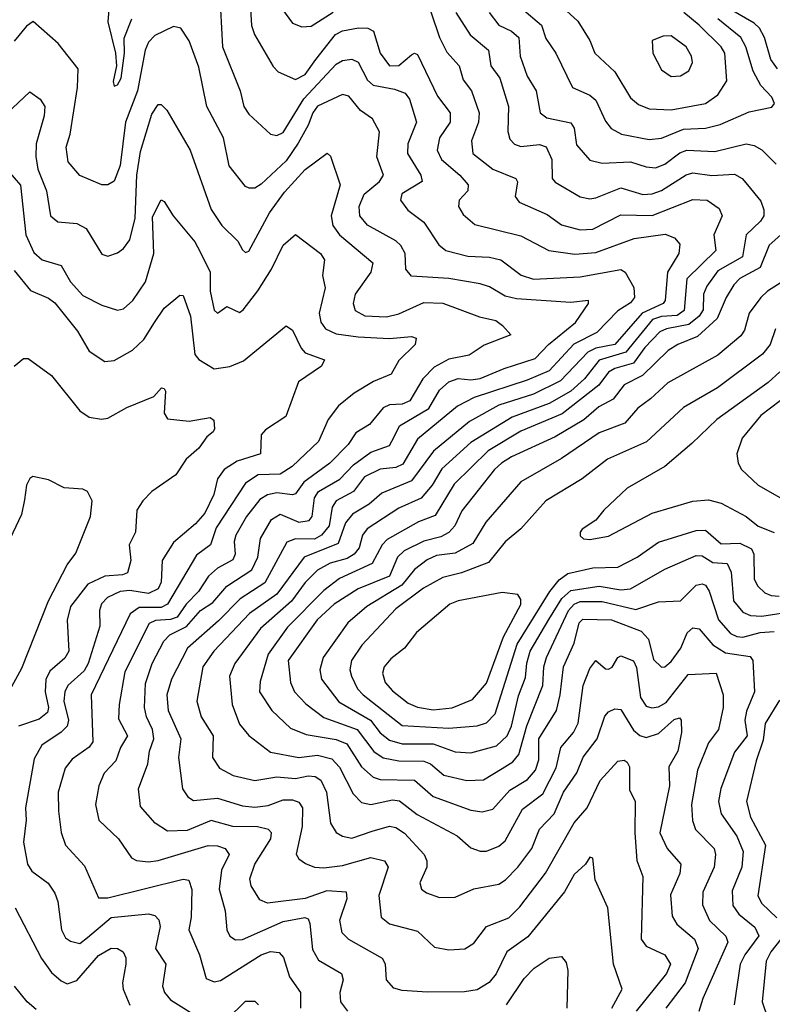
# Model space of a CAD drawing. Extents: x 1308313 to 1441400, y 959662 to 1036319.
# Tile 137 of 256: x 1333833 to 1336239, y 992897 to 996042. Entities that reach past the tile are written whole.
import ezdxf

# ---------------------------------------------------------------- set-up
doc = ezdxf.new("R2010")
doc.units = 0

msp = doc.modelspace()

# ---------------------------------------------------------------- linework, layer by layer
at = {"layer": '0CON10XD'}
for points in [[(1334566.7, 996145), (1334573.9, 996023.9), (1334583.4, 995995), (1334642.8, 995892.8), (1334659.2, 995875), (1334715, 995850.7), (1334745, 995866.7), (1334779.8, 995915), (1334841.9, 995995), (1334865, 996005.9), (1334915.6, 996015.6), (1334945.2, 996015.2), (1334963.8, 996005), (1334985.2, 995935), (1335015, 995894.7), (1335045, 995895.7), (1335085, 995929.6), (1335095, 995935.4), (1335105, 995930.9), (1335168, 995798), (1335209.3, 995745), (1335208.5, 995715), (1335174.7, 995665), (1335167.5, 995625), (1335180.8, 995595), (1335240.3, 995545), (1335266, 995515), (1335265.4, 995495), (1335237.7, 995465), (1335235.4, 995445), (1335250, 995420), (1335287.3, 995387.3), (1335435, 995351.4), (1335524.4, 995304.4), (1335607.2, 995292.8), (1335675, 995298.1), (1335797.4, 995342.6), (1335896.7, 995356.7), (1335925.8, 995345), (1335943.3, 995325), (1335940.4, 995295), (1335903.4, 995235), (1335896.4, 995145), (1335890.3, 995135), (1335822.4, 995105), (1335735.1, 995004.9), (1335675, 994992.7), (1335649.5, 994980.5), (1335561.6, 994888.4), (1335475, 994845.4), (1335365, 994810.7), (1335271.2, 994758.8), (1335155.9, 994664.1), (1335085, 994568.5), (1334990.8, 994529.2), (1334949.7, 994495), (1334897.2, 994462.8), (1334874.7, 994435.3), (1334851.3, 994368.7), (1334742.1, 994325), (1334655, 994207.3), (1334567.5, 994145), (1334453.5, 994025), (1334417.9, 993975), (1334399.5, 993865), (1334412.6, 993815), (1334451.8, 993755), (1334449.6, 993685), (1334471.3, 993651.3), (1334515, 993628.2), (1334585, 993612.2), (1334655, 993623), (1334715, 993618.5), (1334755, 993626.9), (1334777.8, 993625), (1334795, 993612.5), (1334814, 993575), (1334826.7, 993475), (1334845, 993445.4), (1334865, 993433.5), (1334895, 993428.1), (1334959.6, 993450.4), (1335015, 993466.2), (1335035, 993461.2), (1335063.1, 993443.1), (1335126.2, 993375), (1335134.6, 993355), (1335133.9, 993335), (1335111.8, 993285), (1335117.8, 993265), (1335133.2, 993253.3), (1335175, 993238), (1335225, 993238.7), (1335285, 993265.3), (1335365, 993281.2), (1335385.8, 993294.2), (1335425, 993335.3), (1335469.5, 993395), (1335495, 993456.8), (1335541.3, 993505), (1335571.1, 993575), (1335613.7, 993636.3), (1335634.1, 993685.9), (1335679, 993745), (1335703, 993817), (1335715, 993830.8), (1335735, 993841.2), (1335755, 993839.1), (1335795, 993772.8), (1335815, 993755.3), (1335835, 993749.6), (1335875, 993762.2), (1335925, 993806.9), (1335942.4, 993812.4), (1335947.8, 993805), (1335948.9, 993765), (1335936.5, 993705), (1335907.6, 993655), (1335910.2, 993595), (1335879.2, 993445), (1335902.7, 993395), (1335946.6, 993345), (1335943.2, 993315), (1335913.2, 993246.8), (1335918.1, 993178.1), (1335933.4, 993153.4), (1335989.8, 993105), (1336001.3, 993075), (1335960.4, 992965), (1335898.6, 992885)], [(1335510.9, 996135), (1335617.2, 996037.2), (1335655.4, 995975), (1335671.5, 995935), (1335735.6, 995875.6), (1335785, 995792.7), (1335811.4, 995771.4), (1335845, 995757.1), (1335915, 995754)], [(1334118, 996075), (1334114.4, 996035), (1334139.4, 995935), (1334141.9, 995895), (1334131.1, 995845), (1334135, 995830), (1334145, 995834), (1334157.5, 995855), (1334167.6, 995935), (1334166.7, 995983.3), (1334191.1, 996045)], [(1334474.7, 996074.7), (1334481.6, 995955), (1334537.8, 995815), (1334549.1, 995765), (1334565, 995740.5), (1334635, 995676.7), (1334655, 995671.8), (1334675, 995681.3), (1334740.6, 995789.4), (1334845, 995899.5), (1334865, 995911.9), (1334895, 995915.9), (1334915, 995906.8), (1334945, 995848.8), (1334962.5, 995832.5), (1335030.5, 995820.5), (1335065, 995807.5), (1335078.5, 995788.5), (1335101.4, 995715), (1335073.1, 995645), (1335072.2, 995615), (1335115.2, 995545.2), (1335119.6, 995525), (1335053.9, 995486.1), (1335050, 995465), (1335074.1, 995434.1), (1335125.2, 995395.2), (1335172.9, 995322.9), (1335194.8, 995304.8), (1335265, 995287), (1335335, 995283.9), (1335371.4, 995275), (1335435.5, 995225.5), (1335475, 995213.1), (1335625, 995220.8), (1335755, 995243.6), (1335768.5, 995235), (1335796.2, 995186.2), (1335797.9, 995155), (1335785, 995137.1), (1335745, 995112.4), (1335677.7, 995042.3), (1335604.5, 995005.5), (1335525, 994920.4), (1335455, 994890.5), (1335285.3, 994834.7), (1335232.2, 994807.8), (1335105, 994702.6), (1335057.7, 994622.3), (1335035, 994612), (1334985, 994606.1), (1334935, 994582), (1334899.6, 994535), (1334844.3, 994505), (1334832.1, 994485), (1334821.9, 994425), (1334797.5, 994395), (1334775, 994383), (1334715, 994383.6), (1334687.1, 994372.9), (1334616.9, 994243.1), (1334537.6, 994192.4), (1334468.3, 994121.7), (1334369, 994035), (1334317.6, 993935), (1334302.8, 993885), (1334307, 993835), (1334348.4, 993745), (1334340.6, 993685), (1334353.4, 993585), (1334370, 993560), (1334388.3, 993548.3), (1334465, 993555.2), (1334545, 993530.4), (1334585, 993526.4), (1334627.6, 993532.4), (1334675, 993550.2), (1334705, 993549.8), (1334725, 993542.7), (1334736.8, 993525), (1334736.3, 993465), (1334716.3, 993376.3), (1334725, 993361.4), (1334746.6, 993346.6), (1334775.3, 993335.3), (1334805, 993333.3), (1334865, 993340.4), (1334955, 993366.1), (1334998.9, 993355), (1335011.1, 993335), (1334980.5, 993245), (1334987.9, 993175), (1335015, 993154.1), (1335105, 993130.4), (1335159.3, 993079.3), (1335205, 993070.8), (1335255.9, 993074.1), (1335285, 993092.2), (1335324.8, 993145.2), (1335396.6, 993173.4), (1335431.3, 993208.7), (1335513.7, 993316.3), (1335605, 993477.1), (1335646.7, 993525), (1335688.7, 993611.3), (1335745, 993673.2), (1335765, 993676.9), (1335775, 993670.6), (1335782.2, 993655), (1335781.9, 993581.9), (1335800.8, 993545), (1335799.3, 993445), (1335806, 993356), (1335824.7, 993305), (1335820, 993105), (1335835, 993083.1), (1335895.6, 993055), (1335913.4, 993025), (1335900.7, 992995), (1335803.5, 992875)], [(1334669.3, 996079.3), (1334705, 996030.9), (1334735, 996019.6), (1334765, 996020.9), (1334835, 996066)], [(1335438, 996078), (1335501.2, 996025), (1335515, 995981.5), (1335546.7, 995935), (1335600.4, 995825), (1335655, 995800.8), (1335675, 995785.4), (1335705, 995717.8), (1335723.9, 995693.9), (1335756.5, 995676.5), (1335845, 995659.8)], [(1336255, 995884.7), (1336234.4, 995915), (1336214.1, 995985), (1336197.5, 996015), (1336180.8, 996030.8), (1336104.6, 996074.6)], [(1335147.4, 996067.4), (1335174.9, 995984.9), (1335198.5, 995938.5), (1335238.2, 995895), (1335250.2, 995850.2), (1335277.6, 995815), (1335301.8, 995745), (1335300, 995715), (1335276.8, 995655), (1335281.3, 995615), (1335345.4, 995565), (1335418.5, 995535), (1335423.9, 995523.9), (1335417.1, 995477.1), (1335429.3, 995459.2), (1335519.5, 995419.5), (1335565, 995386.7), (1335625, 995371), (1335665, 995372.7), (1335755, 995419.1), (1335855, 995416.9), (1335985, 995468), (1336030, 995465), (1336068.4, 995438.4), (1336078, 995415), (1336051.9, 995355), (1336057.7, 995305), (1335965.7, 995214.3), (1335957, 995113), (1335935, 995097.2), (1335885, 995093.9), (1335856.1, 995083.9), (1335770.3, 994979.7), (1335685.4, 994954.6), (1335637.9, 994895), (1335595, 994855.4), (1335525, 994816.2), (1335407.5, 994772.5), (1335275, 994691.4), (1335182.4, 994607.6), (1335151, 994555), (1335116.6, 994513.4), (1335045, 994482), (1334944.1, 994415.9), (1334929, 994395), (1334917.6, 994355), (1334902.3, 994335), (1334879.2, 994320.8), (1334825, 994305.9), (1334785, 994283.7), (1334745.9, 994244.1), (1334701.4, 994185), (1334602.8, 994097.2), (1334520.3, 993985), (1334503.6, 993945), (1334511.8, 993855), (1334535, 993791.9), (1334565, 993755.4), (1334635, 993702.7), (1334724.9, 993684.9), (1334785, 993692.3), (1334831, 993681), (1334855, 993654.1), (1334898.8, 993568.8), (1334925, 993541.4), (1334955, 993535.2), (1335025, 993549.8), (1335047.3, 993547.3), (1335103.3, 993503.3), (1335231.8, 993435), (1335275, 993396.9), (1335305, 993386), (1335325, 993386.6), (1335365, 993401.8), (1335385, 993418.7), (1335440.2, 993519.8), (1335505, 993569.7), (1335547.3, 993652.7)], [(1335226.8, 996065), (1335273.1, 995993.1), (1335331.9, 995945), (1335339.3, 995895), (1335368.1, 995855), (1335395.8, 995765), (1335393.4, 995685), (1335400.1, 995660.1), (1335414.3, 995644.3), (1335435, 995637.1), (1335495, 995642.9), (1335516.2, 995636.2), (1335533.5, 995595), (1335534.6, 995535), (1335545, 995523.2), (1335625, 995476), (1335655, 995470.3), (1335675, 995472.6), (1335755, 995504.4), (1335825, 995484), (1335855, 995485.9), (1335885, 995496.3), (1335963.4, 995546.6), (1335985, 995553.3), (1336045, 995544.8), (1336118.2, 995548.2), (1336142.7, 995535), (1336159.1, 995515), (1336201.8, 995461.8), (1336211.6, 995435), (1336211.2, 995415), (1336201.4, 995398.6), (1336154.8, 995355), (1336142.9, 995285), (1336065, 995240), (1336029.4, 995190.6), (1336018.7, 995165), (1336017.8, 995115), (1336004.9, 995095), (1335971.4, 995068.6), (1335900.5, 995055), (1335879.3, 995045), (1335830.9, 994995), (1335794.8, 994945.2), (1335735, 994928), (1335715, 994916.4), (1335684, 994875), (1335566.6, 994783.4), (1335435, 994727.3), (1335330.2, 994665), (1335221.7, 994558.3), (1335161.2, 994458.8), (1335107.8, 994437.8), (1335008, 994382), (1334991.3, 994365), (1334960, 994305), (1334855, 994257.3), (1334805, 994218.4), (1334688.8, 994101.2), (1334627.5, 994015), (1334602, 993928), (1334599.7, 993895), (1334639.3, 993835), (1334698.8, 993778.8), (1334749, 993759), (1334845, 993743.1), (1334878.7, 993728.7), (1334926, 993655), (1334962.6, 993622.6), (1334985.2, 993615.2), (1335095, 993612.5), (1335155, 993561.2), (1335275, 993516.7), (1335311.5, 993511.5), (1335345, 993520.6), (1335399.2, 993580.8), (1335456.3, 993615), (1335481.2, 993645), (1335492.5, 993677.5), (1335492.7, 993745), (1335548.4, 993835), (1335561, 993885), (1335571.7, 993975), (1335605, 994050), (1335621.2, 994115), (1335633.3, 994126.7), (1335724.8, 994125.2), (1335819.1, 994089.1), (1335843.3, 994063.3), (1335858.7, 993998.7), (1335885, 993973.8), (1335895.6, 993975), (1335915, 993991.8), (1335945.9, 994035), (1335966.3, 994083.7), (1335985, 994099.1), (1336005, 994096.2), (1336048.4, 994045), (1336089.1, 994019.2), (1336168.1, 994008.1), (1336176.3, 993995), (1336182, 993895), (1336156.3, 993833.7), (1336150.9, 993805), (1336158.8, 993755), (1336117.6, 993702.4), (1336074.2, 993585.8), (1336066.6, 993545), (1336074.8, 993505), (1336125, 993434), (1336145.5, 993385), (1336141, 993335), (1336110.6, 993259.4), (1336112.5, 993212.5), (1336131.2, 993185), (1336183.3, 993143.3), (1336195.2, 993115.2), (1336150.7, 993055), (1336136, 993025), (1336116.5, 992895)], [(1335333.7, 996065), (1335364.6, 996025), (1335405.4, 996005), (1335427.9, 995985), (1335433.2, 995925), (1335455, 995861.9), (1335483.6, 995815), (1335496.7, 995745), (1335518, 995728), (1335595, 995712.5), (1335605.2, 995695.2), (1335612.4, 995642.4), (1335655, 995593.2), (1335695, 995583.3), (1335785, 995588.3), (1335835, 995571.9), (1335865, 995569.3), (1335895, 995580.6), (1335943.5, 995616.5), (1335965, 995625.5), (1336055, 995620.6), (1336155, 995645.6), (1336180.3, 995640.3), (1336205, 995626.6), (1336251, 995581)], [(1335845, 995659.8), (1335885, 995663.6), (1335955, 995692.1), (1336025, 995695.6), (1336072.5, 995707.5), (1336165, 995747.5), (1336237, 995763), (1336245.8, 995774.2), (1336237.5, 995795), (1336201.6, 995831.6), (1336177.2, 995877.2), (1336154.5, 995955), (1336138.5, 995985), (1336065, 996045.2)], [(1335915, 995754), (1336025, 995774), (1336065, 995802.5), (1336092.9, 995847.1), (1336087.3, 995935), (1336075, 995955.8), (1336005, 996024.3), (1335955.4, 996065.4)], [(1334234.2, 995944.2), (1334209.6, 995815), (1334171.2, 995715), (1334153.8, 995576.2), (1334135, 995525.7), (1334115, 995514.5), (1334095, 995514.5), (1334025, 995544.5), (1333988.3, 995588.3), (1333981.8, 995635), (1333993.8, 995676.2), (1334018, 995825), (1334019.3, 995885), (1333956.2, 995966.2), (1333875.7, 996035.7), (1333855, 996021.1), (1333815, 995973.1)], [(1335725.2, 992885), (1335758.5, 992945), (1335731.1, 993025), (1335712.5, 993205), (1335672.9, 993295), (1335665, 993363.3), (1335655, 993366.9), (1335641.1, 993345), (1335605, 993311.2), (1335574.1, 993255.9), (1335457.3, 993112.7), (1335390.3, 993065), (1335355.8, 992994.2), (1335333.8, 992966.2), (1335295, 992942.9), (1335255, 992936.5), (1335135, 992935.4), (1335055, 992941.1), (1335028.9, 992948.9), (1335005.5, 992975), (1335001.8, 993025), (1334993.1, 993043.1), (1334885, 993103.4), (1334863.2, 993125), (1334856, 993166), (1334879.4, 993235), (1334877.1, 993255), (1334815, 993259.1), (1334745, 993235.2), (1334625, 993219.7), (1334600.5, 993230.5), (1334572.5, 993275), (1334568.1, 993298.1), (1334584.3, 993345), (1334635.9, 993425), (1334637.9, 993445), (1334627.8, 993455), (1334593.5, 993463.5), (1334514, 993465), (1334445, 993483.7), (1334367.7, 993452.3), (1334305, 993450.3), (1334265.5, 993475), (1334219.1, 993529.1), (1334212.4, 993585), (1334242.3, 993665), (1334247.7, 993705), (1334261.7, 993745), (1334257.4, 993775), (1334238.5, 993815), (1334232.2, 993845), (1334235, 993921.2), (1334256.3, 993985), (1334293.2, 994056.8), (1334312.7, 994077.3), (1334366.1, 994103.9), (1334411.1, 994155), (1334450, 994180), (1334495, 994232.4), (1334574.4, 994285), (1334594.5, 994325), (1334602.2, 994385), (1334637.8, 994445), (1334665, 994462.7), (1334725, 994436.8), (1334758, 994442), (1334768, 994455), (1334775.1, 994514.9), (1334787.6, 994535), (1334855.7, 994574.3), (1334899.7, 994620.3), (1334955, 994660.7), (1335015, 994681.4), (1335029.9, 994709.9), (1335047.4, 994745), (1335140.3, 994799.7), (1335175, 994858.4), (1335205, 994885.7), (1335234.5, 994895.5), (1335275, 994891.8), (1335305, 994896.1), (1335381.7, 994928.3), (1335480.3, 994959.7), (1335522.9, 995005), (1335610, 995075), (1335651.1, 995135), (1335651.2, 995145), (1335595, 995138.8), (1335420.7, 995150.7), (1335385, 995159), (1335335, 995188.9), (1335305, 995198.4), (1335204.8, 995215.2), (1335085, 995223.1), (1335067.5, 995245), (1335064.7, 995295), (1335050.7, 995320.7), (1335035, 995335.3), (1334945, 995385.8), (1334920.5, 995415), (1334918.1, 995445), (1334934.3, 995485), (1334983.4, 995525), (1334995.3, 995545), (1334974.3, 995604.3), (1334983.4, 995683.4), (1334960.5, 995725), (1334921.8, 995751.8), (1334885, 995798.2), (1334865, 995802.6), (1334785, 995765.6), (1334769.6, 995745), (1334754.8, 995705), (1334722.6, 995647.4), (1334685, 995591.6), (1334605, 995516.6), (1334585, 995503.9), (1334566.3, 995503.7), (1334555, 995509.6), (1334502.3, 995575), (1334484.7, 995665), (1334431.4, 995765), (1334405, 995890), (1334374.6, 995974.6), (1334347.5, 996015), (1334325, 996020.4), (1334265, 995991.4), (1334245, 995970), (1334234.2, 995944.2)], [(1335915, 995860), (1335945, 995862.9), (1335971.5, 995878.5), (1335983.6, 995905), (1335980.4, 995925), (1335962.9, 995955), (1335915, 995990.8), (1335890.2, 995989.8), (1335854.4, 995975.6), (1335856.7, 995935), (1335885, 995881.9), (1335915, 995860)], [(1333735, 995690), (1333865, 995812), (1333898.3, 995788.3), (1333912.7, 995765), (1333911.2, 995735), (1333885.5, 995645), (1333884.8, 995605), (1333891.2, 995565), (1333918.6, 995495), (1333931.1, 995415), (1333955, 995396.2), (1334015, 995391.2), (1334045, 995375.5), (1334095, 995292.9), (1334115, 995286.7), (1334145, 995296.9), (1334165, 995310.6), (1334185, 995339.2), (1334202.4, 995407.6), (1334206.9, 995545), (1334219.3, 995620.7), (1334255, 995740), (1334275, 995771.2), (1334285, 995771.1), (1334302.7, 995752.7), (1334377.5, 995625), (1334445, 995435.5), (1334479.2, 995385), (1334530, 995335), (1334545, 995306.4), (1334555, 995298.2), (1334565, 995302.7), (1334631.7, 995425), (1334679, 995491), (1334745, 995563.9), (1334815.6, 995615.6), (1334826.2, 995606.2), (1334856.9, 995515), (1334828, 995415), (1334834, 995385), (1334855, 995355.2), (1334962, 995265), (1334955, 995235.5), (1334905.3, 995165), (1334898.7, 995135), (1334905, 995113.3), (1334936, 995096), (1335005, 995093.1), (1335045, 995102.5), (1335125, 995138.7), (1335185, 995137), (1335302.6, 995092.6), (1335355, 995081.2), (1335376.2, 995065), (1335402.5, 995035), (1335317.8, 995002.2), (1335269.2, 994970.8), (1335205, 994957.3), (1335158.1, 994931.9), (1335121.2, 994895), (1335079.7, 994825), (1335055, 994813.9), (1335015, 994812), (1334995, 994801.8), (1334951.1, 994748.9), (1334907.5, 994722.5), (1334882.6, 994685), (1334824.3, 994625), (1334741, 994565), (1334715, 994527.8), (1334705, 994524.3), (1334655, 994531.1), (1334625, 994524.1), (1334600.7, 994509.3), (1334557.9, 994455), (1334524, 994395), (1334518.1, 994375), (1334521.5, 994335), (1334513.7, 994316.3), (1334465, 994290.2), (1334436.2, 994265), (1334404.4, 994215), (1334364.6, 994175.4), (1334336.2, 994133.8), (1334315, 994125.7), (1334267.2, 994122.8), (1334246.9, 994113.1), (1334169.2, 993959.2), (1334150.9, 993855), (1334148.8, 993808.8), (1334177.4, 993755), (1334155, 993717.5), (1334140.3, 993675), (1334102.9, 993635), (1334085.3, 993595), (1334075.4, 993535), (1334085.5, 993485), (1334148.7, 993425), (1334190.5, 993365), (1334206.3, 993356.3), (1334245, 993352.1), (1334275.9, 993355.9), (1334435, 993404), (1334465, 993403.4), (1334490, 993395), (1334502.7, 993375), (1334477.4, 993325), (1334470.2, 993265), (1334489.7, 993195), (1334495.3, 993135.3), (1334504.2, 993114.2), (1334522.7, 993102.7), (1334545, 993104.2), (1334675, 993161), (1334744.2, 993174.2), (1334755, 993169.5), (1334760.8, 993155), (1334768.3, 993071.7)], [(1333775, 995584.2), (1333835, 995513.1), (1333852.4, 995355), (1333878.2, 995298.2), (1333904.4, 995275), (1333965, 995256.8), (1333995.3, 995205), (1334035, 995161.1), (1334095, 995129.6), (1334145, 995113.8), (1334165, 995118.2), (1334195, 995144.5), (1334235, 995204.5), (1334261.6, 995295), (1334257.7, 995412.3), (1334285, 995467.1), (1334295, 995461.4), (1334322.9, 995415), (1334392.3, 995332.3), (1334410, 995300), (1334442.1, 995235), (1334441.5, 995175), (1334455, 995114), (1334465, 995104.4), (1334495, 995125.4), (1334535, 995106.8), (1334547.5, 995115), (1334594.2, 995175.8), (1334637.9, 995245), (1334675, 995322.2), (1334715, 995355.7), (1334794.4, 995295), (1334807.5, 995275), (1334800.8, 995225), (1334809.1, 995185), (1334790.4, 995105), (1334795.5, 995075.5), (1334810.4, 995055), (1334845, 995038.8), (1334915, 995029.1), (1335015, 995023.9), (1335085, 995029.7), (1335100, 995025), (1335096.7, 995005), (1335045, 994952.9), (1335020.5, 994909.5), (1334964.1, 994885.9), (1334901.5, 994848.5), (1334851.7, 994808.3), (1334819.4, 994765), (1334787.5, 994695), (1334704.1, 994615), (1334665, 994590.6), (1334595, 994588.7), (1334555, 994561.9), (1334460.9, 994419.1), (1334443.1, 994365), (1334397.9, 994332.1), (1334304.9, 994175.1), (1334285, 994164.6), (1334215, 994163.9), (1334185.7, 994144.3), (1334061.8, 993885), (1334066.4, 993735), (1334055, 993718.7), (1334000.3, 993679.7), (1333978.3, 993651.7), (1333955.8, 993575), (1333956.5, 993513.5), (1333965.3, 993445.3), (1333979.7, 993405), (1334039.5, 993339.5), (1334085, 993236.7), (1334115, 993237.4), (1334355, 993296.8), (1334373.6, 993293.6), (1334383.2, 993263.2), (1334381.3, 993175), (1334373.9, 993135), (1334407.9, 993055), (1334429.1, 992979.1), (1334455, 992968.5), (1334475, 992972.7), (1334605, 993054.8), (1334635, 993065.8), (1334662.7, 993062.7), (1334676.1, 993046.1), (1334695.3, 992985), (1334730.4, 992935), (1334730.3, 992885)], [(1336285, 995371.4), (1336228.3, 995321.7), (1336199.9, 995250.1), (1336135.3, 995215), (1336115.7, 995195), (1336090.9, 995155), (1336062.1, 995087.9), (1335999.8, 995030.2), (1335936.2, 995005), (1335905.8, 994985), (1335824.1, 994905.9), (1335765, 994875.2), (1335730.4, 994829.6), (1335684.6, 994805.4), (1335635.7, 994764.3), (1335545, 994709.8), (1335405, 994645.5), (1335372.5, 994625), (1335350.2, 994605), (1335246.5, 994473.5), (1335223.4, 994425), (1335205, 994404.2), (1335179.4, 994390.6), (1335125, 994376.5), (1335061.9, 994345), (1335041, 994325), (1335015, 994264.1), (1334915, 994224.5), (1334838.1, 994175), (1334783.6, 994125), (1334690.7, 993995), (1334698.4, 993925), (1334711.8, 993895), (1334747, 993857), (1334805, 993813.3), (1334911.6, 993775), (1334964.5, 993704.5), (1334995, 993684.5), (1335044.6, 993674.6), (1335125, 993673.5), (1335146.5, 993665), (1335188.4, 993628.4), (1335261.9, 993611.9), (1335315, 993613.8), (1335375, 993650), (1335408.8, 993671.2), (1335428, 993695), (1335453.5, 993786.5), (1335504.8, 993915), (1335508.2, 993975), (1335517.3, 994005), (1335587.5, 994155), (1335605, 994174.9), (1335625, 994184), (1335695, 994183.5), (1335802.1, 994157.9), (1335875, 994182.9), (1335945, 994185.9), (1335995, 994235.3), (1336015, 994240.3), (1336025, 994236), (1336036.6, 994216.6), (1336066.6, 994125), (1336105, 994081.7), (1336125, 994071.5), (1336145, 994069.9), (1336200, 994085), (1336245, 994087.9)], [(1333815, 995241.2), (1333867.2, 995177.2), (1333925, 995152.2), (1333945, 995137.2), (1334017.5, 995047.5), (1334055, 994983.6), (1334105, 994950), (1334135, 994953.8), (1334193.8, 994986.2), (1334229.3, 995020.7), (1334264.1, 995075), (1334295, 995120.5), (1334345, 995162), (1334355, 995161.2), (1334378.9, 995095), (1334393, 994973), (1334405, 994956.2), (1334455, 994926.5), (1334505, 994933.8), (1334548.2, 994951.8), (1334685, 995064.2), (1334705, 995050), (1334732.3, 994992.3), (1334745, 994977.8), (1334807.5, 994955), (1334797.1, 994935), (1334724.6, 994885), (1334683.5, 994775), (1334618.3, 994731.7), (1334605, 994715.7), (1334602.5, 994655), (1334528, 994632), (1334486.8, 994605), (1334464.8, 994575.2), (1334453.9, 994525), (1334425, 994465.9), (1334395, 994431.9), (1334325, 994372.1)], [(1336287.1, 995215), (1336223.1, 995175), (1336202.2, 995155), (1336164.7, 995105), (1336149.4, 995050.6), (1336137.7, 995032.3), (1336065, 994970.6), (1335905, 994882.5), (1335849.5, 994830.5), (1335808.6, 994801.4), (1335767.2, 994752.8), (1335685, 994722.5), (1335565, 994640), (1335434.3, 994565.7), (1335322.6, 994437.4), (1335281.2, 994368.8), (1335225, 994337.5), (1335165, 994330), (1335135, 994316.3), (1335095, 994285.8), (1335054.5, 994235.5), (1334942.3, 994167.7), (1334881.8, 994115), (1334802.4, 994005), (1334792.4, 993965), (1334797.1, 993935), (1334853.2, 993863.2), (1334954.7, 993804.7), (1334985, 993764), (1335015, 993740.4), (1335055, 993729.4), (1335155, 993729.3), (1335225, 993703.5), (1335275, 993700.6), (1335357.4, 993722.6), (1335391.1, 993755), (1335405.1, 993785), (1335427.3, 993882.7), (1335449.3, 993940.7), (1335453.5, 993986.5), (1335464.9, 994025), (1335524.3, 994125.7), (1335566.4, 994193.6), (1335595, 994219), (1335685, 994232.7), (1335755, 994221), (1335785, 994224.1), (1335895, 994287.1), (1335995, 994330.4), (1336015, 994329), (1336048.4, 994308.4), (1336094.8, 994304.8), (1336107.3, 994277.3), (1336115, 994185.7), (1336145, 994149.4), (1336169.1, 994139.1), (1336205, 994136.6), (1336315, 994153.7)], [(1336248.6, 995055), (1336232, 995005), (1336206.9, 994973.1), (1336063.5, 994866.5), (1335955, 994802.8), (1335836.8, 994693.2), (1335712, 994638), (1335630.4, 994575), (1335514.8, 994505.2), (1335435, 994415.3), (1335385, 994373.8), (1335331.8, 994308.2), (1335245, 994275.2), (1335185, 994260), (1335124, 994226), (1335035, 994160), (1334926.1, 994043.9), (1334893.2, 993995), (1334888.1, 993965), (1334893, 993945), (1334913, 993905), (1334931.2, 993885), (1335055, 993787.3), (1335205, 993779), (1335295, 993786.5), (1335325, 993795.8), (1335352.9, 993825), (1335422.9, 994047.1), (1335527, 994215), (1335557.1, 994252.9), (1335585, 994272.8), (1335665, 994291.2), (1335745, 994293.1), (1335806.7, 994325)], [(1333815, 994935.7), (1333845, 994960), (1333859.7, 994959.7), (1333935, 994905.7), (1334025, 994792.9), (1334055, 994772.5), (1334094.1, 994765.9), (1334115, 994769.6), (1334175, 994803.6), (1334261.4, 994838.6), (1334285.6, 994865.6), (1334295, 994864), (1334298.5, 994855), (1334294.5, 994785), (1334305, 994766.9), (1334375, 994759.1), (1334441.5, 994771.5), (1334453.2, 994763.2), (1334455.6, 994735), (1334450.8, 994725), (1334430.7, 994709.3), (1334405, 994672.9), (1334365, 994638.2), (1334331.6, 994588.4), (1334255, 994534.6), (1334226, 994505), (1334207.2, 994475), (1334202.9, 994405), (1334182.3, 994365), (1334188.2, 994315), (1334177.9, 994275), (1334161.5, 994268.5), (1334105, 994264.3), (1334050.8, 994239.2), (1333995, 994167.5), (1333984.4, 994124.4), (1333990, 994025), (1333977.2, 994002.8), (1333929.2, 993960.8), (1333916.1, 993933.9), (1333914, 993895), (1333924.5, 993845), (1333921.2, 993828.8), (1333895, 993807.8), (1333829.5, 993785)], [(1336262.3, 994917.7), (1336225, 994882.9), (1336061.5, 994765), (1335981.4, 994688.6), (1335895.2, 994614.8), (1335774.8, 994545.2), (1335700, 994475), (1335675, 994443.8), (1335631.2, 994415), (1335624.2, 994405), (1335625, 994393.3), (1335635, 994384.2), (1335655, 994381.4), (1335715, 994391.8), (1335854.2, 994465.8), (1335985, 994503.6), (1336035, 994508.1), (1336075, 994497.3), (1336155, 994455.3), (1336193.9, 994423.9), (1336244.4, 994404.4)], [(1336295, 994847.9), (1336201.8, 994778.2), (1336142, 994705), (1336125.5, 994655), (1336129.5, 994625), (1336140, 994605), (1336193.5, 994555), (1336309.3, 994489.3)], [(1333808.2, 993911.9), (1333839.3, 993970.7), (1333925, 994185.6), (1333985, 994300.6), (1334012, 994338), (1334059.1, 994455), (1334064.2, 994505), (1334050, 994535), (1334035, 994541.9), (1333975, 994546.9), (1333925, 994572.5), (1333875, 994583.3), (1333865, 994576.7), (1333854.6, 994555.4), (1333848.3, 994508.3), (1333838.7, 994461.3), (1333793.1, 994365)], [(1335806.7, 994325), (1335875, 994373.1), (1335995, 994410.4), (1336025, 994411.3), (1336075, 994368.3), (1336135, 994370.3), (1336172, 994352), (1336179.6, 994335), (1336180.4, 994255), (1336192.2, 994232.2), (1336215, 994211.6), (1336235, 994202.4), (1336260.7, 994200.7)], [(1334325, 994372.1), (1334288.4, 994315), (1334285.2, 994245), (1334275, 994224.4), (1334245, 994209.6), (1334185, 994218.6), (1334154.5, 994215.6), (1334113.8, 994196.2), (1334094, 994176), (1334087.5, 994155), (1334089.2, 994105), (1334051.5, 993985), (1334038.4, 993961.6), (1333986.9, 993915), (1333976.6, 993895), (1333974.3, 993865), (1333989.2, 993805), (1333984.5, 993785.5), (1333965, 993765.8), (1333903.2, 993725), (1333878.6, 993681.4), (1333851.1, 993525), (1333853.2, 993485), (1333845.3, 993415), (1333857.3, 993345), (1333871.7, 993321.7), (1333924.3, 993284.3), (1333945, 993252.2), (1333955.2, 993225), (1333966.8, 993135), (1333979.1, 993109.1), (1333995, 993098.5), (1334025, 993091.2), (1334049.6, 993110.4), (1334125.4, 993174.6), (1334245, 993185.8), (1334265, 993180.5), (1334277.1, 993167.1), (1334281.4, 993145), (1334266.5, 993075), (1334300, 993025), (1334289.4, 992955), (1334295.4, 992935), (1334315, 992911.5), (1334420, 992845)], [(1335155, 993837.7), (1335215, 993843.4), (1335279.9, 993870.1), (1335325, 993922.9), (1335379.1, 994070.9), (1335434.5, 994174.5), (1335435, 994190), (1335425, 994206), (1335375, 994211.8), (1335235, 994186.2), (1335207.8, 994175), (1335101.2, 994085), (1335063.2, 994035), (1335019.5, 994000.5), (1334998, 993975), (1334992.9, 993955), (1335001.2, 993925), (1335025, 993898.2), (1335075, 993859.2), (1335105, 993846.1), (1335155, 993837.7)], [(1335547.3, 993652.7), (1335562.3, 993717.7), (1335603, 993765), (1335618.5, 993795), (1335634.3, 993915), (1335655, 993969.4), (1335674.7, 993995.3), (1335705, 993968.9), (1335715, 993967.3), (1335726.6, 993973.4), (1335745, 994004.4), (1335755, 994010.4), (1335794.5, 993994.5), (1335805, 993972.5), (1335817.1, 993877.1), (1335835, 993849.4), (1335853.6, 993843.6), (1335875, 993847), (1335898.9, 993861.1), (1335969.3, 993950.7), (1336059.2, 993955), (1336082, 993885), (1336081.9, 993845), (1336066.2, 993775), (1336035, 993732.5), (1335999.5, 993645), (1335980, 993535), (1335983.6, 993483.6), (1335993.5, 993455), (1336052.9, 993395), (1336056.9, 993375), (1336052.7, 993335), (1336016.8, 993255), (1336015.8, 993215), (1336037.9, 993165), (1336090, 993115), (1336096.7, 993095), (1336016.2, 992915), (1336004.2, 992874.2)], [(1336262, 993868), (1336216, 993794), (1336209.7, 993740.3), (1336187.1, 993675), (1336156.6, 993545), (1336168.8, 993495), (1336217.3, 993405), (1336192.9, 993242.9), (1336205, 993218.8), (1336253.1, 993173.1)], [(1333818.2, 993205), (1333903, 993043), (1333935, 992998), (1333965, 992971.8), (1333985, 992962.4), (1334015, 992972.8), (1334085, 993053.3), (1334125, 993075.9), (1334145, 993075.5), (1334164.1, 993064.1), (1334172.2, 993045), (1334171.8, 993025), (1334161.3, 992965), (1334163.5, 992945), (1334184.4, 992894.4)], [(1336265.5, 993105), (1336233.7, 993065), (1336219, 993035), (1336206.4, 992905), (1336243.3, 992795)], [(1334768.3, 993071.7), (1334788.4, 993038.4), (1334861.2, 992995), (1334866.7, 992975), (1334856.5, 992935), (1334858.5, 992905), (1334880.4, 992875)], [(1335389.2, 992895), (1335445, 992979.1), (1335477.3, 993012.7), (1335525, 993044.6), (1335565, 993049.2), (1335580, 993030), (1335585.4, 993004.6), (1335582.1, 992885)], [(1333885, 992880), (1333856.4, 992905), (1333816.2, 992955)], [(1334495, 992848.9), (1334555, 992907.1), (1334585, 992906.7), (1334596.5, 992895)]]:
    msp.add_lwpolyline(points, dxfattribs=at)

doc.saveas('drawing.dxf')
